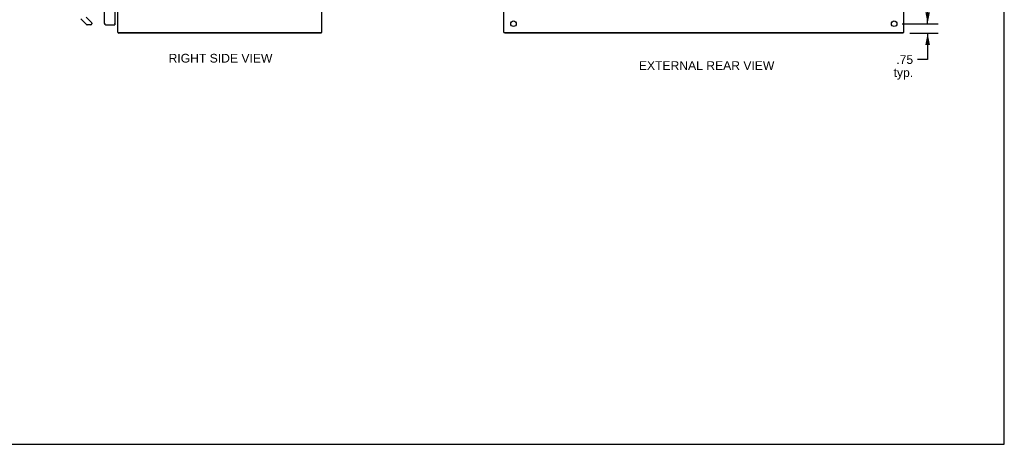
# Model space of a CAD drawing. Header units: inches. Extents: x 0 to 155, y 0 to 100.
# Tile 6 of 8: x 77 to 155, y 0 to 33. Entities that reach past the tile are written whole.
import ezdxf

# ---------------------------------------------------------------- set-up
doc = ezdxf.new("R2010")
doc.units = ezdxf.units.IN
doc.header["$LTSCALE"] = 8.5
doc.header["$MEASUREMENT"] = 0
doc.layers.get('0').update_dxf_attribs({"linetype": 'CONTINUOUS'})
doc.layers.add('DIMENSIONS', color=7, linetype='CONTINUOUS')
doc.layers.add('DOOR_ASSEMBLY', color=7, linetype='CONTINUOUS')
doc.styles.get("Standard").update_dxf_attribs({"font": 'arial.ttf'})
doc.dimstyles.new('DIMSTYLE_1', dxfattribs={"dimtxt": 0.681818, "dimasz": 0.909091, "dimexe": 0.09, "dimexo": 0.07, "dimgap": 0.0375, "dimtad": 0, "dimtih": 1, "dimtoh": 1, "dimzin": 4, "dimdsep": 46, "dimtxsty": 'Standard', "dimblk": '_FILLED', "dimblk1": '_FILLED', "dimblk2": '_FILLED', "dimcen": 0.09, "dimazin": 1, "dimtfac": 1, "dimtdec": 3, "dimtofl": 0, "dimtmove": 0, "dimatfit": 3, "dimldrblk": '_FILLED', "dimfxl": 0, "dimtolj": 1, "dimtzin": 4, "dimarcsym": 0})

# ---------------------------------------------------------------- blocks, each defined once
blk = doc.blocks.new('_FILLED')
at = {"color": 0, "linetype": 'ByBlock'}
blk.add_solid([(0, 0), (-1, 0.2), (-1, -0.2)], dxfattribs=at)
blk = doc.blocks.new('*D3')
at = {"layer": 'DIMENSIONS', "color": 2, "linetype": 'Continuous'}
for p, q in [((146.537, 67.515), (149.347, 67.515)), ((148.529, 67.515), (148.529, 50.947)), ((148.529, 33.015), (148.529, 49.583)), ((146.537, 33.015), (149.347, 33.015))]:
    blk.add_line(p, q, dxfattribs=at)
at = {"layer": 'DIMENSIONS', "color": 2, "linetype": 'Continuous', "xscale": 0.9090909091, "yscale": 0.9090909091, "zscale": 0.9090909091}
for p, rotation in [((148.529, 67.515), 90), ((148.529, 33.015), 270)]:
    blk.add_blockref('_FILLED', p, dxfattribs=dict(at, rotation=rotation))
at = {"layer": 'DIMENSIONS', "color": 2, "linetype": 'Continuous', "insert": (148.529, 50.606), "char_height": 0.6818, "width": 2.38256, "attachment_point": 2, "line_spacing_factor": 0.9}
blk.add_mtext('34.50', dxfattribs=at)
blk = doc.blocks.new('*D10')
at = {"layer": 'DIMENSIONS', "color": 2, "linetype": 'Continuous'}
for p, q in [((148.529, 33.015), (148.529, 34.833)), ((147.71, 33.015), (149.26, 33.015)), ((147.144, 32.265), (149.347, 32.265)), ((148.529, 32.265), (148.529, 30.204)), ((148.529, 30.204), (147.733, 30.204))]:
    blk.add_line(p, q, dxfattribs=at)
at = {"layer": 'DIMENSIONS', "color": 2, "linetype": 'Continuous', "xscale": 0.9090909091, "yscale": 0.9090909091, "zscale": 0.9090909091}
for p, rotation in [((148.529, 33.015), 270), ((148.529, 32.265), 90)]:
    blk.add_blockref('_FILLED', p, dxfattribs=dict(at, rotation=rotation))
at = {"layer": 'DIMENSIONS', "color": 2, "linetype": 'Continuous', "insert": (147.392, 30.545), "char_height": 0.6818, "width": 1.53346, "attachment_point": 3, "line_spacing_factor": 0.9}
blk.add_mtext('.75\\Ptyp.', dxfattribs=at)

msp = doc.modelspace()

# ---------------------------------------------------------------- linework, layer by layer
at = {"color": 7, "linetype": 'Continuous'}
for p, q in [((154.545, 0), (154.545, 100)), ((85.023, 32.296), (85.048, 32.323)), ((85.048, 32.34), (85.048, 32.265)), ((100.922, 32.34), (100.922, 32.265)), ((115.339, 32.34), (115.339, 32.265)), ((146.588, 32.34), (146.588, 32.265)), ((0, 0), (154.545, 0))]:
    msp.add_line(p, q, dxfattribs=at)
at = {"color": 3, "linetype": 'Continuous'}
for p, q in [((84.985, 32.34), (84.985, 68.19)), ((100.985, 32.34), (100.985, 68.19)), ((115.276, 32.34), (115.276, 68.19)), ((146.651, 32.34), (146.651, 68.19)), ((84.985, 32.34), (100.985, 32.34)), ((100.922, 32.265), (85.048, 32.265)), ((115.276, 32.34), (146.651, 32.34)), ((146.588, 32.265), (115.339, 32.265))]:
    msp.add_line(p, q, dxfattribs=at)
for points in [[(85.023, 32.296), (85.025, 32.294), (85.026, 32.293), (85.028, 32.291), (85.029, 32.289), (85.03, 32.286), (85.032, 32.284)], [(85.032, 32.284), (85.034, 32.279), (85.035, 32.277), (85.037, 32.275), (85.038, 32.273), (85.039, 32.272), (85.04, 32.27), (85.042, 32.268), (85.043, 32.267), (85.044, 32.266), (85.045, 32.266), (85.046, 32.265), (85.047, 32.265), (85.048, 32.265)]]:
    msp.add_lwpolyline(points, dxfattribs=at)
for centre in [(116.026, 33.015), (145.901, 33.015)]:
    msp.add_circle(centre, 0.219, dxfattribs=at)
msp.add_arc((85.102, 32.382), 0.117, 201.04214, 227.44308, dxfattribs=at)
at = {"layer": 'DOOR_ASSEMBLY', "color": 3, "linetype": 'Continuous'}
for p, q in [((83.912, 67.473), (83.912, 33.057)), ((84.737, 67.5), (84.737, 33.03)), ((84.029, 32.94), (84.737, 32.94))]:
    msp.add_line(p, q, dxfattribs=at)
at = {"layer": 'DOOR_ASSEMBLY', "color": 7, "linetype": 'Continuous'}
for p, q in [((82.511, 32.951), (82.059, 33.404)), ((82.479, 33.541), (82.914, 33.105)), ((82.849, 32.928), (82.567, 32.928)), ((82.928, 33.072), (82.928, 33.007)), ((84.722, 33.015), (84.737, 33.015)), ((84.737, 33.015), (84.737, 32.94))]:
    msp.add_line(p, q, dxfattribs=at)
for centre, radius, start, end in [((82.567, 33.007), 0.0787, 225, 270), ((82.849, 33.007), 0.0787, 270, 360), ((82.881, 33.072), 0.0472, 0, 45)]:
    msp.add_arc(centre, radius, start, end, dxfattribs=at)
at = {"layer": 'DOOR_ASSEMBLY', "color": 3, "linetype": 'Continuous'}
for centre, radius, start, end in [((84.029, 33.057), 0.117, 180, 270), ((84.722, 33.03), 0.015, 270, 360)]:
    msp.add_arc(centre, radius, start, end, dxfattribs=at)

# ---------------------------------------------------------------- texts
at = {"layer": 'DIMENSIONS', "color": 2, "linetype": 'Continuous', "char_height": 0.68182, "attachment_point": 2, "line_spacing_factor": 0.9}
for s, insert, width in [('RIGHT SIDE VIEW', (93.032, 30.652), 8.13113), ('EXTERNAL REAR VIEW', (131.182, 30.076), 10.61507)]:
    msp.add_mtext(s, dxfattribs=dict(at, insert=insert, width=width))

# ---------------------------------------------------------------- dimensions: what is measured, and where the dimension line sits
at = {"layer": 'DIMENSIONS', "color": 2, "linetype": 'Continuous'}
dim = msp.add_linear_dim(base=(148.529, 67.515), p1=(146.467, 33.015), p2=(146.467, 67.515), angle=90, dimstyle='DIMSTYLE_1', dxfattribs=at)
dim.commit()
dim.dimension.update_dxf_attribs({"geometry": '*D3', "text_midpoint": (148.527, 50.261), "dimtype": 160})
dim = msp.add_linear_dim(base=(148.529, 33.015), p1=(147.074, 32.265), p2=(147.64, 33.015), angle=90, text='<>\\Ptyp.', dimstyle='DIMSTYLE_1', dxfattribs=at)
dim.commit()
dim.dimension.update_dxf_attribs({"geometry": '*D10', "text_midpoint": (146.626, 29.693), "dimtype": 160})

doc.saveas('drawing.dxf')
